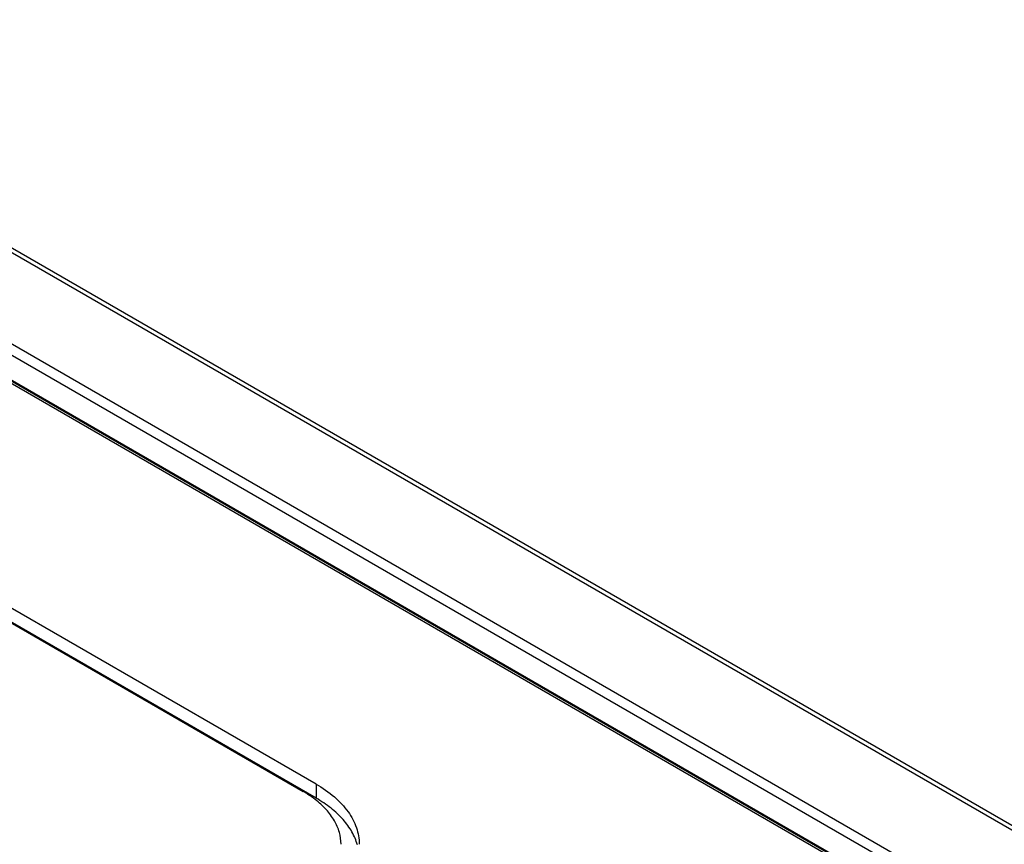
# Model space of a CAD drawing. Header units: inches. Extents: x 0 to 34, y 0 to 22.
# Tile 68 of 103: x 27.872 to 28.435, y 20.072 to 20.544. Entities that reach past the tile are written whole.
import ezdxf

# ---------------------------------------------------------------- set-up
doc = ezdxf.new("R2010")
doc.units = ezdxf.units.IN
doc.header["$LTSCALE"] = 1.87
doc.header["$MEASUREMENT"] = 0
doc.layers.get('0').update_dxf_attribs({"linetype": 'CONTINUOUS'})

msp = doc.modelspace()

# ---------------------------------------------------------------- linework, layer by layer
at = {"color": 7, "linetype": 'CONTINUOUS'}
for p, q in [((32.22071, 17.89919), (27.49016, 20.63053)), ((32.2168, 17.89878), (27.48854, 20.62882)), ((31.8339, 18.04488), (27.68591, 20.43987)), ((31.83584, 18.04509), (27.68785, 20.44008)), ((27.73354, 20.43523), (31.88153, 18.04023)), ((27.73075, 20.43052), (31.87874, 18.03552)), ((27.7148, 20.42533), (31.86279, 18.03034)), ((28.04102, 20.10653), (27.58276, 20.37112)), ((27.57539, 20.36687), (28.03365, 20.10228)), ((28.04102, 20.09849), (27.58276, 20.36309)), ((28.04102, 20.10653), (28.04102, 20.09849))]:
    msp.add_line(p, q, dxfattribs=at)
for points, knots in [([(28.04102, 20.10653), (28.04471, 20.1044), (28.05141, 20.09976), (28.05945, 20.09135), (28.0645, 20.082), (28.06567, 20.07531), (28.06567, 20.07211)], [0, 0, 0, 0, 0.289295, 0.54924, 0.782348, 1, 1, 1, 1]), ([(28.04047, 20.09773), (28.03995, 20.09814), (28.03775, 20.09976), (28.03544, 20.10124), (28.03365, 20.10228)], [0, 0, 0, 0, 0.243577, 1, 1, 1, 1]), ([(28.05526, 20.07211), (28.05526, 20.07441), (28.05458, 20.07914), (28.05165, 20.08593), (28.04686, 20.09229), (28.04275, 20.09598), (28.04047, 20.09773)], [0, 0, 0, 0, 0.22545, 0.461871, 0.718499, 1, 1, 1, 1]), ([(28.06462, 20.07175), (28.06391, 20.07433), (28.06172, 20.07952), (28.05651, 20.08661), (28.04951, 20.09309), (28.04399, 20.09677), (28.04102, 20.09849)], [0, 0, 0, 0, 0.219643, 0.457316, 0.717431, 1, 1, 1, 1])]:
    msp.add_open_spline(points, degree=3, knots=knots, dxfattribs=at)

doc.saveas('drawing.dxf')
